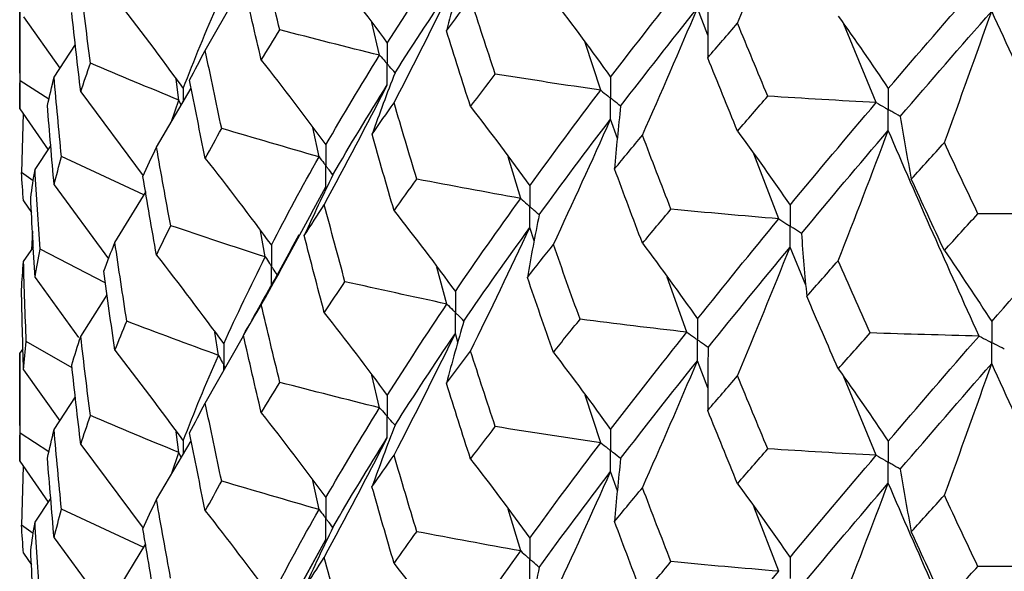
# Paper-space layout '_Isometric' of a CAD drawing. Header units: millimetres. Extents: x -25 to 231, y -14 to 362.
# Tile 27 of 58: x -19.75 to -12.79, y 35.26 to 39.16. Entities that reach past the tile are written whole.
import ezdxf

# ---------------------------------------------------------------- set-up
doc = ezdxf.new("R2010")
doc.units = ezdxf.units.MM

psp = doc.layouts.new('_Isometric')

# ---------------------------------------------------------------- linework, layer by layer
at = {"color": 7, "linetype": 'Continuous', "lineweight": 25}
for p, q in [((-18.4382, 38.9396), (-18.1678, 39.4139)), ((-19.75, 39.29), (-19.75, 38.5269)), ((-19.7229, 39.1759), (-19.4654, 38.8144)), ((-14.8862, 39.0467), (-14.9602, 39.2385)), ((-17.2061, 38.9052), (-17.2624, 39.1363)), ((-13.6964, 38.5712), (-13.9259, 39.1245)), ((-19.5068, 38.7505), (-19.3564, 38.9824)), ((-15.6439, 38.6582), (-15.7547, 38.995)), ((-19.5432, 38.5958), (-19.7475, 38.7258)), ((-18.6249, 38.589), (-18.6437, 38.736)), ((-19.3184, 38.6462), (-18.8768, 38.054)), ((-18.7834, 38.257), (-18.5379, 38.6728)), ((-18.6765, 38.438), (-18.6249, 38.589)), ((-19.75, 38.5269), (-19.5485, 38.2382)), ((-19.7266, 38.4934), (-19.737, 38.0765)), ((-15.5251, 38.3181), (-15.5737, 38.454)), ((-17.6343, 38.1877), (-17.6786, 38.394)), ((-19.6418, 38.0982), (-19.53, 38.2659)), ((-14.3856, 37.7497), (-14.5625, 38.2081)), ((-18.8721, 37.9188), (-19.4549, 38.1895)), ((-16.2095, 37.8942), (-16.2981, 38.1887)), ((-19.6541, 38.0179), (-19.737, 38.0765)), ((-19.5068, 37.9891), (-19.1224, 37.4667)), ((-19.077, 37.5832), (-18.8573, 37.943)), ((-19.7229, 37.8777), (-19.6668, 37.7955)), ((-19.6596, 37.6628), (-19.6668, 37.5299)), ((-18.0142, 37.4805), (-18.0485, 37.6649)), ((-16.1135, 37.594), (-16.1446, 37.6881)), ((-19.7229, 37.4477), (-19.6534, 37.5495)), ((-19.1448, 37.2971), (-19.6062, 37.5352)), ((-14.1943, 37.2811), (-14.3057, 37.55)), ((-16.7308, 37.148), (-16.8016, 37.4083)), ((-19.6418, 37.3351), (-19.335, 36.9117)), ((-15.0354, 36.949), (-15.1744, 37.3376)), ((-19.3184, 36.9195), (-19.1329, 37.2137)), ((-18.0963, 37.0564), (-18.1691, 36.9286)), ((-18.3447, 36.7849), (-18.3705, 36.9494)), ((-19.3795, 36.6973), (-19.7038, 36.8833)), ((-18.4382, 36.4482), (-18.1678, 36.9231)), ((-16.6528, 36.8788), (-16.6711, 36.9399)), ((-19.75, 36.7984), (-19.7266, 36.8319)), ((-19.75, 36.7984), (-19.75, 36.037)), ((-14.8861, 36.5552), (-14.9602, 36.747)), ((-19.7229, 36.6843), (-19.466, 36.3238)), ((-17.2061, 36.4149), (-17.2624, 36.6464)), ((-13.6965, 36.0797), (-13.9257, 36.6328)), ((-19.5068, 36.2608), (-19.3564, 36.4928)), ((-15.6439, 36.1686), (-15.7547, 36.505)), ((-19.5433, 36.105), (-19.7475, 36.2351)), ((-18.6249, 36.0994), (-18.6438, 36.2464)), ((-19.3184, 36.1564), (-18.877, 35.5639)), ((-18.7834, 35.7668), (-18.5379, 36.1821)), ((-18.677, 35.9467), (-18.6249, 36.0994)), ((-19.75, 36.037), (-19.5479, 35.7476)), ((-19.7266, 36.0035), (-19.737, 35.5869)), ((-15.5251, 35.8283), (-15.5737, 35.9644)), ((-17.6343, 35.6964), (-17.6786, 35.9024)), ((-19.6418, 35.6066), (-19.53, 35.7744)), ((-18.8726, 35.4283), (-19.4548, 35.6985)), ((-16.2095, 35.4039), (-16.2981, 35.6988)), ((-14.3856, 35.2601), (-14.5625, 35.7179)), ((-19.6539, 35.5281), (-19.737, 35.5869)), ((-19.5068, 35.4974), (-19.1227, 34.9759)), ((-19.077, 35.0935), (-18.8574, 35.4533)), ((-17.7815, 35.1289), (-17.5859, 35.4852)), ((-19.7229, 35.3878), (-19.6668, 35.3055))]:
    psp.add_line(p, q, dxfattribs=at)
at = {"color": 8, "linetype": 'Continuous', "lineweight": 25}
for p, q in [((-18.5942, 38.6702), (-18.5941, 38.5776)), ((-18.6085, 38.5533), (-18.6249, 38.589)), ((-18.5942, 36.1806), (-18.5941, 36.087)), ((-18.6082, 36.0631), (-18.6249, 36.0994))]:
    psp.add_line(p, q, dxfattribs=at)
at = {"color": 7, "linetype": 'Continuous', "lineweight": 25}
for points in [[(-14.6771, 39.1319), (-14.5508, 39.4344), (-14.427, 39.7371), (-14.3057, 40.0401)], [(-17.9115, 39.085), (-17.9559, 39.2672), (-17.9996, 39.4497), (-18.0425, 39.6324)], [(-17.152, 38.9915), (-17.0177, 39.2046), (-16.8772, 39.4201), (-16.7307, 39.6377)], [(-17.5974, 39.5762), (-17.446, 39.3837), (-17.2976, 39.1887), (-17.152, 38.9915)], [(-16.6109, 39.5179), (-16.6542, 39.3717), (-16.6952, 39.2253), (-16.7342, 39.0787)], [(-19.2501, 38.8492), (-19.2737, 39.036), (-19.2965, 39.2228), (-19.3184, 39.4097)], [(-18.0425, 38.8708), (-18.0854, 39.0534), (-18.1276, 39.236), (-18.1689, 39.4188)], [(-17.104, 38.5691), (-16.9569, 38.8553), (-16.8126, 39.1421), (-16.6711, 39.4295)], [(-17.0973, 38.7819), (-16.9613, 38.9954), (-16.8192, 39.2114), (-16.6711, 39.4295)], [(-15.5737, 38.7503), (-15.3997, 38.9781), (-15.2201, 39.2083), (-15.0353, 39.4405)], [(-13.6119, 38.6702), (-13.4025, 38.9151), (-13.1885, 39.1617), (-12.9697, 39.4121)], [(-14.8845, 39.3329), (-14.8875, 39.1846), (-14.8884, 39.0362), (-14.8871, 38.8879)], [(-19.7475, 38.7258), (-19.7492, 38.914), (-19.75, 39.102), (-19.75, 39.29)], [(-19.077, 39.3118), (-18.9129, 39.1), (-18.752, 38.8861), (-18.5942, 38.6702)], [(-18.5942, 38.6702), (-18.5176, 38.8712), (-18.4344, 39.0733), (-18.3447, 39.2763)], [(-16.7342, 39.0787), (-16.6781, 39.1543), (-16.6213, 39.2302), (-16.5637, 39.3064)], [(-16.389, 38.7719), (-16.448, 38.9498), (-16.5062, 39.128), (-16.5637, 39.3064)], [(-15.9781, 39.297), (-15.8406, 39.1174), (-15.7059, 38.9352), (-15.5737, 38.7503)], [(-19.3184, 38.6462), (-19.3404, 38.833), (-19.3615, 39.0199), (-19.3818, 39.207)], [(-15.503, 38.5463), (-15.3275, 38.7748), (-15.1464, 39.0056), (-14.9602, 39.2385)], [(-15.3486, 38.3409), (-15.2166, 38.6397), (-15.0872, 38.939), (-14.9602, 39.2385)], [(-13.9654, 39.1816), (-13.8452, 39.014), (-13.7274, 38.8436), (-13.6119, 38.6702)], [(-13.5269, 38.4734), (-13.3162, 38.7191), (-13.1009, 38.9665), (-12.8809, 39.2176)], [(-13.2153, 38.288), (-13.1016, 38.5978), (-12.9901, 38.9076), (-12.8809, 39.2176)], [(-12.2075, 37.7875), (-12.4364, 38.2618), (-12.6609, 38.7377), (-12.8809, 39.2176)], [(-14.8871, 38.8879), (-14.8177, 38.969), (-14.7477, 39.0503), (-14.6771, 39.1319)], [(-14.4634, 38.6162), (-14.5352, 38.7879), (-14.6065, 38.9598), (-14.6771, 39.1319)], [(-18.0425, 38.8708), (-17.9996, 38.9421), (-17.9559, 39.0134), (-17.9115, 39.085)], [(-17.2061, 38.9052), (-17.4421, 38.964), (-17.6773, 39.0239), (-17.9115, 39.085)], [(-16.5637, 38.5427), (-16.6213, 38.721), (-16.6781, 38.8997), (-16.7342, 39.0787)], [(-18.5493, 38.7297), (-18.5131, 38.7996), (-18.476, 38.8696), (-18.4382, 38.9396)], [(-18.3223, 38.3883), (-18.3618, 38.572), (-18.4004, 38.7558), (-18.4382, 38.9396)], [(-17.5859, 38.2725), (-17.4655, 38.4823), (-17.3389, 38.6926), (-17.2061, 38.9052)], [(-19.3184, 38.6462), (-19.2965, 38.7137), (-19.2737, 38.7814), (-19.2501, 38.8492)], [(-18.6249, 38.589), (-18.8346, 38.6747), (-19.043, 38.7614), (-19.2501, 38.8492)], [(-18.0425, 38.8708), (-17.8873, 38.6737), (-17.7351, 38.4743), (-17.5859, 38.2725)], [(-14.6771, 38.3695), (-14.7477, 38.542), (-14.8177, 38.7148), (-14.8871, 38.8879)], [(-17.0973, 38.7819), (-17.1537, 38.6371), (-17.2079, 38.4921), (-17.26, 38.3469)], [(-16.5637, 38.5427), (-16.5062, 38.6188), (-16.448, 38.6952), (-16.389, 38.7719)], [(-15.6439, 38.6582), (-15.8928, 38.6949), (-16.1412, 38.7328), (-16.389, 38.7719)], [(-19.75, 38.5269), (-19.75, 38.5932), (-19.7492, 38.6595), (-19.7475, 38.7258)], [(-19.5538, 38.5502), (-19.539, 38.6169), (-19.5233, 38.6836), (-19.5068, 38.7505)], [(-19.4549, 38.1895), (-19.473, 38.3763), (-19.4903, 38.5633), (-19.5068, 38.7505)], [(-18.4382, 38.1768), (-18.4761, 38.361), (-18.5131, 38.5453), (-18.5493, 38.7297)], [(-17.5974, 37.8494), (-17.446, 38.1307), (-17.2975, 38.4128), (-17.152, 38.6955)], [(-17.5368, 38.0613), (-17.4147, 38.2715), (-17.2864, 38.4824), (-17.152, 38.6955)], [(-16.1446, 37.9841), (-15.9834, 38.2062), (-15.8164, 38.431), (-15.6439, 38.6582)], [(-19.5068, 37.9891), (-19.5233, 38.1761), (-19.539, 38.3632), (-19.5538, 38.5502)], [(-17.26, 38.3469), (-17.2088, 38.4207), (-17.1568, 38.4947), (-17.104, 38.5691)], [(-16.9436, 38.0305), (-16.9978, 38.2097), (-17.0512, 38.3892), (-17.104, 38.5691)], [(-14.6771, 38.3695), (-14.6065, 38.4514), (-14.5352, 38.5337), (-14.4634, 38.6162)], [(-13.6964, 38.5712), (-13.9523, 38.585), (-14.2079, 38.6), (-14.4634, 38.6162)], [(-14.3057, 37.8463), (-14.1076, 38.0854), (-13.9044, 38.3272), (-13.6964, 38.5712)], [(-16.5637, 38.5427), (-16.4213, 38.359), (-16.2816, 38.1728), (-16.1446, 37.9841)], [(-15.503, 38.5463), (-15.5195, 38.3983), (-15.5339, 38.2502), (-15.5461, 38.1021)], [(-16.0789, 37.7781), (-15.9163, 38.0007), (-15.7478, 38.2261), (-15.5737, 38.454)], [(-15.9781, 37.5682), (-15.8406, 37.863), (-15.7058, 38.1583), (-15.5737, 38.454)], [(-13.5269, 38.4734), (-13.5031, 38.3257), (-13.4771, 38.1781), (-13.4489, 38.0306)], [(-18.4382, 38.1768), (-18.4004, 38.2472), (-18.3618, 38.3177), (-18.3223, 38.3883)], [(-17.6343, 38.1877), (-17.8646, 38.2535), (-18.094, 38.3204), (-18.3223, 38.3883)], [(-17.104, 37.8074), (-17.1568, 37.9871), (-17.2088, 38.1669), (-17.26, 38.3469)], [(-14.6771, 38.3695), (-14.5509, 38.1979), (-14.427, 38.0235), (-14.3057, 37.8463)], [(-14.2252, 37.6469), (-14.0257, 37.8867), (-13.8212, 38.1292), (-13.6119, 38.3741)], [(-13.9654, 37.454), (-13.8452, 37.7605), (-13.7274, 38.0672), (-13.6119, 38.3741)], [(-12.9697, 36.9221), (-13.1885, 37.4033), (-13.4027, 37.8876), (-13.6119, 38.3741)], [(-15.5461, 38.1021), (-15.4809, 38.1814), (-15.4151, 38.261), (-15.3486, 38.3409)], [(-15.1473, 37.8178), (-15.215, 37.9918), (-15.2822, 38.1662), (-15.3486, 38.3409)], [(-13.4489, 38.0306), (-13.3716, 38.1161), (-13.2937, 38.2019), (-13.2153, 38.288)], [(-12.9783, 37.7859), (-13.0579, 37.953), (-13.1369, 38.1204), (-13.2153, 38.288)], [(-18.8789, 38.0495), (-18.8478, 38.1185), (-18.816, 38.1877), (-18.7834, 38.257)], [(-18.683, 37.7016), (-18.7173, 37.8866), (-18.7507, 38.0717), (-18.7834, 38.257)], [(-19.5068, 37.9891), (-19.4903, 38.0559), (-19.473, 38.1227), (-19.4549, 38.1895)], [(-18.4382, 38.1768), (-18.2796, 37.9748), (-18.1241, 37.7705), (-17.9716, 37.564)], [(-17.9716, 37.564), (-17.8655, 37.7705), (-17.753, 37.9785), (-17.6343, 38.1877)], [(-19.7229, 37.8777), (-19.7285, 37.9439), (-19.7331, 38.0102), (-19.737, 38.0765)], [(-19.6724, 37.8989), (-19.663, 37.9654), (-19.6528, 38.0318), (-19.6418, 38.0982)], [(-19.6062, 37.5352), (-19.6189, 37.7229), (-19.6308, 37.9106), (-19.6418, 38.0982)], [(-15.3486, 37.5772), (-15.4151, 37.7518), (-15.4809, 37.9268), (-15.5461, 38.1021)], [(-18.7834, 37.4934), (-18.816, 37.6786), (-18.8478, 37.8639), (-18.8789, 38.0495)], [(-17.5368, 38.0613), (-17.6063, 37.9185), (-17.6737, 37.7753), (-17.7389, 37.6318)], [(-17.104, 37.8074), (-17.0512, 37.8816), (-16.9978, 37.9559), (-16.9436, 38.0305)], [(-16.2095, 37.8942), (-16.4549, 37.9384), (-16.6996, 37.9838), (-16.9436, 38.0305)], [(-13.2153, 37.5256), (-13.2938, 37.6936), (-13.3717, 37.862), (-13.4489, 38.0306)], [(-18.0425, 37.1428), (-17.8873, 37.4199), (-17.7351, 37.6977), (-17.5859, 37.9763)], [(-19.6418, 37.3351), (-19.6528, 37.523), (-19.663, 37.711), (-19.6724, 37.8989)], [(-16.6711, 37.2361), (-16.5231, 37.454), (-16.3692, 37.6728), (-16.2095, 37.8942)], [(-17.7389, 37.6318), (-17.6925, 37.7042), (-17.6453, 37.7767), (-17.5974, 37.8494)], [(-17.4513, 37.306), (-17.5008, 37.487), (-17.5495, 37.6681), (-17.5974, 37.8494)], [(-17.104, 37.8074), (-16.9568, 37.6195), (-16.8126, 37.4291), (-16.6711, 37.2361)], [(-15.3486, 37.5772), (-15.2822, 37.657), (-15.215, 37.7372), (-15.1473, 37.8178)], [(-14.3856, 37.7497), (-14.6398, 37.7711), (-14.8937, 37.7938), (-15.1473, 37.8178)], [(-13.2153, 37.5256), (-13.1369, 37.6121), (-13.0579, 37.6989), (-12.9783, 37.7859)], [(-12.2075, 37.7875), (-12.4644, 37.7858), (-12.7214, 37.7852), (-12.9783, 37.7859)], [(-12.8809, 37.0238), (-12.6609, 37.2756), (-12.4363, 37.5303), (-12.2075, 37.7875)], [(-16.0789, 37.7781), (-16.1088, 37.6308), (-16.1365, 37.4833), (-16.162, 37.3357)], [(-14.9602, 37.043), (-14.774, 37.2756), (-14.5823, 37.5113), (-14.3856, 37.7497)], [(-18.7834, 37.4934), (-18.7507, 37.5626), (-18.7173, 37.632), (-18.683, 37.7016)], [(-18.0142, 37.4805), (-18.2382, 37.5531), (-18.4612, 37.6268), (-18.683, 37.7016)], [(-16.6109, 37.0282), (-16.4612, 37.2466), (-16.3058, 37.4661), (-16.1446, 37.6881)], [(-16.5637, 36.8159), (-16.4213, 37.1061), (-16.2815, 37.3968), (-16.1446, 37.6881)], [(-14.2252, 37.6469), (-14.2149, 37.4987), (-14.2023, 37.3506), (-14.1876, 37.2025)], [(-19.1565, 37.3791), (-19.1308, 37.4469), (-19.1043, 37.515), (-19.077, 37.5832)], [(-18.9927, 37.0263), (-19.0216, 37.2117), (-19.0497, 37.3973), (-19.077, 37.5832)], [(-17.5974, 37.0866), (-17.6453, 37.2682), (-17.6925, 37.4499), (-17.7389, 37.6318)], [(-15.3486, 37.5772), (-15.2166, 37.4018), (-15.0872, 37.2238), (-14.9602, 37.043)], [(-19.6418, 37.3351), (-19.6308, 37.4018), (-19.6189, 37.4685), (-19.6062, 37.5352)], [(-16.162, 37.3357), (-16.1014, 37.4129), (-16.0401, 37.4904), (-15.9781, 37.5682)], [(-15.79, 37.0401), (-15.8534, 37.2158), (-15.9161, 37.3918), (-15.9781, 37.5682)], [(-14.8845, 36.8414), (-14.6968, 37.0745), (-14.5038, 37.3109), (-14.3057, 37.55)], [(-14.6771, 36.6408), (-14.5508, 36.9436), (-14.427, 37.2466), (-14.3057, 37.55)], [(-13.2153, 37.5256), (-13.1016, 37.3613), (-12.9902, 37.194), (-12.8809, 37.0238)], [(-19.737, 37.2485), (-19.7331, 37.3149), (-19.7285, 37.3813), (-19.7229, 37.4477)], [(-19.7038, 36.8833), (-19.711, 37.0714), (-19.7174, 37.2595), (-19.7229, 37.4477)], [(-18.7834, 37.4934), (-18.6218, 37.2867), (-18.4634, 37.0779), (-18.308, 36.867)], [(-18.308, 36.867), (-18.2166, 37.0697), (-18.1186, 37.2743), (-18.0142, 37.4805)], [(-14.1876, 37.2025), (-14.1141, 37.286), (-14.04, 37.3698), (-13.9654, 37.454)], [(-13.7395, 36.9438), (-13.8154, 37.1135), (-13.8907, 37.2836), (-13.9654, 37.454)], [(-19.077, 36.8217), (-19.1043, 37.0075), (-19.1308, 37.1933), (-19.1565, 37.3791)], [(-17.5974, 37.0866), (-17.5494, 37.1595), (-17.5008, 37.2327), (-17.4513, 37.306)], [(-16.7308, 37.148), (-16.9717, 37.1995), (-17.2119, 37.2522), (-17.4513, 37.306)], [(-15.9781, 36.8066), (-16.0401, 36.9828), (-16.1014, 37.1591), (-16.162, 37.3357)], [(-19.7229, 36.6843), (-19.7285, 36.8723), (-19.7331, 37.0604), (-19.737, 37.2485)], [(-13.9654, 36.6903), (-14.04, 36.8607), (-14.1141, 37.0314), (-14.1876, 37.2025)], [(-18.1691, 36.9286), (-18.1277, 36.9998), (-18.0855, 37.0712), (-18.0425, 37.1428)], [(-17.9113, 36.5944), (-17.9558, 36.777), (-17.9996, 36.9598), (-18.0425, 37.1428)], [(-17.152, 36.5013), (-17.0176, 36.7151), (-16.8771, 36.9308), (-16.7308, 37.148)], [(-19.077, 36.8217), (-19.0497, 36.8898), (-19.0216, 36.958), (-18.9927, 37.0263)], [(-18.3447, 36.7849), (-18.5619, 36.8643), (-18.7779, 36.9448), (-18.9927, 37.0263)], [(-17.5974, 37.0866), (-17.446, 36.8939), (-17.2976, 36.6988), (-17.152, 36.5013)], [(-16.6109, 37.0282), (-16.6541, 36.882), (-16.6952, 36.7355), (-16.7341, 36.5889)], [(-15.9781, 36.8066), (-15.9161, 36.8842), (-15.8534, 36.962), (-15.79, 37.0401)], [(-15.0354, 36.949), (-15.2874, 36.9781), (-15.5389, 37.0085), (-15.79, 37.0401)], [(-19.7229, 36.6843), (-19.7174, 36.7505), (-19.711, 36.8169), (-19.7038, 36.8833)], [(-19.3818, 36.7174), (-19.3615, 36.7847), (-19.3404, 36.8521), (-19.3184, 36.9195)], [(-19.2501, 36.3596), (-19.2737, 36.5462), (-19.2965, 36.7329), (-19.3184, 36.9195)], [(-18.0425, 36.3793), (-18.0855, 36.5621), (-18.1277, 36.7453), (-18.1691, 36.9286)], [(-17.104, 36.0795), (-16.9569, 36.3657), (-16.8126, 36.6525), (-16.6711, 36.9399)], [(-17.0973, 36.2916), (-16.9613, 36.5059), (-16.8191, 36.7221), (-16.6711, 36.9399)], [(-15.5737, 36.2606), (-15.3996, 36.4882), (-15.2202, 36.7171), (-15.0354, 36.949)], [(-13.9654, 36.6903), (-13.8907, 36.7744), (-13.8154, 36.8589), (-13.7395, 36.9438)], [(-12.9697, 36.9221), (-13.2264, 36.9281), (-13.483, 36.9353), (-13.7395, 36.9438)], [(-13.6119, 36.1786), (-13.4027, 36.4231), (-13.1885, 36.6711), (-12.9697, 36.9221)], [(-19.077, 36.8217), (-18.9129, 36.6101), (-18.752, 36.3964), (-18.5942, 36.1806)], [(-16.7341, 36.5889), (-16.678, 36.6644), (-16.6212, 36.74), (-16.5637, 36.8159)], [(-16.3891, 36.2822), (-16.448, 36.4599), (-16.5063, 36.6378), (-16.5637, 36.8159)], [(-14.8845, 36.8414), (-14.8875, 36.693), (-14.8883, 36.5447), (-14.887, 36.3964)], [(-19.7475, 36.2351), (-19.7492, 36.4228), (-19.75, 36.6105), (-19.75, 36.7984)], [(-18.5942, 36.1806), (-18.5176, 36.3815), (-18.4344, 36.5827), (-18.3447, 36.7849)], [(-15.9781, 36.8066), (-15.8406, 36.6273), (-15.7058, 36.4452), (-15.5737, 36.2606)], [(-15.503, 36.0566), (-15.3274, 36.2849), (-15.1465, 36.5146), (-14.9602, 36.747)], [(-15.3486, 35.8504), (-15.2166, 36.1489), (-15.0871, 36.4478), (-14.9602, 36.747)], [(-19.3184, 36.1564), (-19.3404, 36.3433), (-19.3615, 36.5303), (-19.3818, 36.7174)], [(-13.9654, 36.6903), (-13.8453, 36.5226), (-13.7275, 36.352), (-13.6119, 36.1786)], [(-13.5269, 35.9818), (-13.3164, 36.227), (-13.1009, 36.4757), (-12.8809, 36.7275)], [(-13.2153, 35.7969), (-13.1016, 36.107), (-12.9902, 36.4172), (-12.8809, 36.7275)], [(-12.2075, 35.296), (-12.4362, 35.7695), (-12.6608, 36.247), (-12.8809, 36.7275)], [(-14.887, 36.3964), (-14.8177, 36.4775), (-14.7477, 36.5589), (-14.6771, 36.6408)], [(-14.4635, 36.1248), (-14.5353, 36.2964), (-14.6065, 36.4684), (-14.6771, 36.6408)], [(-18.0425, 36.3793), (-17.9996, 36.4507), (-17.9558, 36.5225), (-17.9113, 36.5944)], [(-17.2061, 36.4149), (-17.4421, 36.4736), (-17.6771, 36.5334), (-17.9113, 36.5944)], [(-16.5637, 36.0531), (-16.6212, 36.2314), (-16.678, 36.4101), (-16.7341, 36.5889)], [(-18.5492, 36.2383), (-18.513, 36.308), (-18.476, 36.378), (-18.4382, 36.4482)], [(-18.3225, 35.8973), (-18.3618, 36.0807), (-18.4004, 36.2643), (-18.4382, 36.4482)], [(-17.5859, 35.7811), (-17.4656, 35.9902), (-17.3389, 36.2015), (-17.2061, 36.4149)], [(-14.6771, 35.8791), (-14.7477, 36.0513), (-14.8177, 36.2237), (-14.887, 36.3964)], [(-19.3184, 36.1564), (-19.2965, 36.2241), (-19.2737, 36.2918), (-19.2501, 36.3596)], [(-18.6249, 36.0994), (-18.8346, 36.1851), (-19.043, 36.2719), (-19.2501, 36.3596)], [(-18.0425, 36.3793), (-17.8874, 36.1821), (-17.7352, 35.9827), (-17.5859, 35.7811)], [(-19.5539, 36.0598), (-19.539, 36.1267), (-19.5234, 36.1937), (-19.5068, 36.2608)], [(-19.4548, 35.6985), (-19.473, 35.8859), (-19.4903, 36.0733), (-19.5068, 36.2608)], [(-17.0973, 36.2916), (-17.1537, 36.1469), (-17.208, 36.002), (-17.2602, 35.8567)], [(-16.5637, 36.0531), (-16.5062, 36.1292), (-16.448, 36.2056), (-16.3891, 36.2822)], [(-15.6439, 36.1686), (-15.8928, 36.2052), (-16.1413, 36.2431), (-16.3891, 36.2822)], [(-19.75, 36.037), (-19.75, 36.1031), (-19.7492, 36.1691), (-19.7475, 36.2351)], [(-18.4382, 35.6867), (-18.476, 35.8705), (-18.513, 36.0544), (-18.5492, 36.2383)], [(-17.5974, 35.3579), (-17.446, 35.6396), (-17.2975, 35.922), (-17.152, 36.205)], [(-17.5368, 35.5699), (-17.4148, 35.7794), (-17.2865, 35.9912), (-17.152, 36.205)], [(-16.1446, 35.494), (-15.9833, 35.7167), (-15.8163, 35.9417), (-15.6439, 36.1686)], [(-14.6771, 35.8791), (-14.6065, 35.9608), (-14.5353, 36.0426), (-14.4635, 36.1248)], [(-13.6965, 36.0797), (-13.9523, 36.0935), (-14.208, 36.1085), (-14.4635, 36.1248)], [(-19.5068, 35.4974), (-19.5234, 35.6847), (-19.539, 35.8722), (-19.5539, 36.0598)], [(-17.2602, 35.8567), (-17.2089, 35.9308), (-17.1568, 36.005), (-17.104, 36.0795)], [(-16.9434, 35.5399), (-16.9977, 35.7195), (-17.0512, 35.8994), (-17.104, 36.0795)], [(-16.5637, 36.0531), (-16.4213, 35.8693), (-16.2815, 35.6829), (-16.1446, 35.494)], [(-15.503, 36.0566), (-15.5195, 35.9086), (-15.5338, 35.7605), (-15.546, 35.6123)], [(-14.3057, 35.3566), (-14.1075, 35.5954), (-13.9045, 35.8359), (-13.6965, 36.0797)], [(-13.5269, 35.9818), (-13.503, 35.8341), (-13.477, 35.6865), (-13.4488, 35.5391)], [(-16.079, 35.2879), (-15.9162, 35.5112), (-15.7477, 35.7368), (-15.5737, 35.9644)], [(-15.9781, 35.0786), (-15.8407, 35.3734), (-15.7059, 35.6687), (-15.5737, 35.9644)], [(-18.4382, 35.6867), (-18.4004, 35.7568), (-18.3618, 35.827), (-18.3225, 35.8973)], [(-17.6343, 35.6964), (-17.8647, 35.7622), (-18.0941, 35.8292), (-18.3225, 35.8973)], [(-17.104, 35.3159), (-17.1568, 35.4959), (-17.2089, 35.6762), (-17.2602, 35.8567)], [(-15.546, 35.6123), (-15.4808, 35.6914), (-15.4151, 35.7708), (-15.3486, 35.8504)], [(-15.1473, 35.3281), (-15.2151, 35.502), (-15.2822, 35.6761), (-15.3486, 35.8504)], [(-14.6771, 35.8791), (-14.5508, 35.7078), (-14.427, 35.5336), (-14.3057, 35.3566)], [(-14.2252, 35.1572), (-14.0256, 35.3968), (-13.8212, 35.6382), (-13.6119, 35.8826)], [(-13.9654, 34.9635), (-13.8453, 35.2697), (-13.7274, 35.576), (-13.6119, 35.8826)], [(-12.9697, 34.4324), (-13.1886, 34.9136), (-13.4026, 35.3965), (-13.6119, 35.8826)], [(-18.8788, 35.5598), (-18.8478, 35.6287), (-18.816, 35.6977), (-18.7834, 35.7668)], [(-18.6831, 35.212), (-18.7173, 35.3968), (-18.7507, 35.5818), (-18.7834, 35.7668)], [(-13.4488, 35.5391), (-13.3716, 35.6246), (-13.2937, 35.7105), (-13.2153, 35.7969)], [(-12.9785, 35.2946), (-13.058, 35.4616), (-13.1369, 35.629), (-13.2153, 35.7969)], [(-19.5068, 35.4974), (-19.4903, 35.5643), (-19.473, 35.6314), (-19.4548, 35.6985)], [(-18.4382, 35.6867), (-18.2796, 35.4848), (-18.124, 35.2807), (-17.9716, 35.0744)], [(-17.9716, 35.0744), (-17.8655, 35.2808), (-17.753, 35.4879), (-17.6343, 35.6964)], [(-19.7229, 35.3878), (-19.7285, 35.4542), (-19.7331, 35.5206), (-19.737, 35.5869)], [(-19.6724, 35.4077), (-19.663, 35.4739), (-19.6528, 35.5402), (-19.6418, 35.6066)], [(-19.6062, 35.0445), (-19.6189, 35.2317), (-19.6308, 35.4191), (-19.6418, 35.6066)], [(-18.7834, 35.0037), (-18.816, 35.1889), (-18.8478, 35.3743), (-18.8788, 35.5598)], [(-17.5368, 35.5699), (-17.6062, 35.4271), (-17.6735, 35.2839), (-17.7387, 35.1405)], [(-15.3486, 35.0876), (-15.4151, 35.2622), (-15.4809, 35.4371), (-15.546, 35.6123)], [(-17.104, 35.3159), (-17.0512, 35.3903), (-16.9977, 35.465), (-16.9434, 35.5399)], [(-16.2095, 35.4039), (-16.4548, 35.4481), (-16.6994, 35.4934), (-16.9434, 35.5399)], [(-13.2153, 35.0352), (-13.2937, 35.2029), (-13.3716, 35.3708), (-13.4488, 35.5391)], [(-18.0425, 34.6526), (-17.8874, 34.9294), (-17.7352, 35.2069), (-17.5859, 35.4852)], [(-19.6418, 34.8453), (-19.6528, 35.0328), (-19.663, 35.2203), (-19.6724, 35.4077)], [(-17.7387, 35.1405), (-17.6924, 35.2127), (-17.6453, 35.2852), (-17.5974, 35.3579)], [(-17.4515, 34.815), (-17.5009, 34.9957), (-17.5495, 35.1767), (-17.5974, 35.3579)], [(-16.6711, 34.7446), (-16.5232, 34.9618), (-16.3693, 35.1817), (-16.2095, 35.4039)], [(-17.104, 35.3159), (-16.9569, 35.1279), (-16.8126, 34.9375), (-16.6711, 34.7446)], [(-16.079, 35.2879), (-16.1089, 35.1406), (-16.1367, 34.9931), (-16.1623, 34.8456)], [(-15.3486, 35.0876), (-15.2822, 35.1675), (-15.2151, 35.2476), (-15.1473, 35.3281)], [(-14.3856, 35.2601), (-14.6398, 35.2815), (-14.8938, 35.3042), (-15.1473, 35.3281)], [(-13.2153, 35.0352), (-13.1369, 35.1214), (-13.058, 35.2078), (-12.9785, 35.2946)], [(-12.2075, 35.296), (-12.4645, 35.2942), (-12.7215, 35.2938), (-12.9785, 35.2946)], [(-12.8809, 34.5341), (-12.6608, 34.7856), (-12.4364, 35.039), (-12.2075, 35.296)], [(-14.9602, 34.5529), (-14.7739, 34.7861), (-14.5823, 35.022), (-14.3856, 35.2601)]]:
    psp.add_open_spline(points, degree=3, dxfattribs=at)
for points, knots in [([(-17.152, 38.9915), (-17.1519, 38.9516), (-17.1519, 38.9117), (-17.1519, 38.8718), (-17.1519, 38.8624), (-17.1519, 38.8529), (-17.1519, 38.8435)], [0, 0, 0, 0, 0.0001465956, 0.0001465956, 0.0001465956, 0.0001812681, 0.0001812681, 0.0001812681, 0.0001812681]), ([(-17.2061, 38.9052), (-17.1933, 38.8906), (-17.1805, 38.8759), (-17.1676, 38.8613), (-17.1624, 38.8554), (-17.1571, 38.8494), (-17.1519, 38.8435)], [0, 0, 0, 0, 0.000085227, 0.000085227, 0.000085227, 0.0001198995, 0.0001198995, 0.0001198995, 0.0001198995]), ([(-17.152, 38.6955), (-17.1519, 38.7354), (-17.1519, 38.7753), (-17.1519, 38.8152), (-17.1519, 38.8246), (-17.1519, 38.8341), (-17.1519, 38.8435)], [0, 0, 0, 0, 0.0001465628, 0.0001465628, 0.0001465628, 0.0001812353, 0.0001812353, 0.0001812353, 0.0001812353]), ([(-17.0973, 38.7819), (-17.1102, 38.7965), (-17.1232, 38.8111), (-17.1361, 38.8257), (-17.1414, 38.8316), (-17.1466, 38.8375), (-17.1519, 38.8435)], [0, 0, 0, 0, 0.000085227, 0.000085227, 0.000085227, 0.0001198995, 0.0001198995, 0.0001198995, 0.0001198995]), ([(-15.5737, 38.7503), (-15.5736, 38.7104), (-15.5736, 38.6705), (-15.5736, 38.6305), (-15.5736, 38.6211), (-15.5736, 38.6116), (-15.5736, 38.6022)], [0, 0, 0, 0, 0.0001467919, 0.0001467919, 0.0001467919, 0.0001814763, 0.0001814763, 0.0001814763, 0.0001814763]), ([(-15.6439, 38.6582), (-15.6272, 38.6449), (-15.6106, 38.6317), (-15.594, 38.6184), (-15.5872, 38.613), (-15.5804, 38.6076), (-15.5736, 38.6022)], [0, 0, 0, 0, 0.0000851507, 0.0000851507, 0.0000851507, 0.0001198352, 0.0001198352, 0.0001198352, 0.0001198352]), ([(-13.6119, 38.6702), (-13.6119, 38.6303), (-13.6118, 38.5905), (-13.6118, 38.5505), (-13.6118, 38.5411), (-13.6118, 38.5317), (-13.6118, 38.5222)], [0, 0, 0, 0, 0.0001466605, 0.0001466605, 0.0001466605, 0.0001813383, 0.0001813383, 0.0001813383, 0.0001813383]), ([(-15.5737, 38.454), (-15.5736, 38.4939), (-15.5736, 38.5339), (-15.5736, 38.5739), (-15.5736, 38.5833), (-15.5736, 38.5928), (-15.5736, 38.6022)], [0, 0, 0, 0, 0.0001467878, 0.0001467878, 0.0001467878, 0.0001814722, 0.0001814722, 0.0001814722, 0.0001814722]), ([(-15.503, 38.5463), (-15.5197, 38.5595), (-15.5365, 38.5728), (-15.5532, 38.586), (-15.56, 38.5914), (-15.5668, 38.5968), (-15.5736, 38.6022)], [0, 0, 0, 0, 0.0000851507, 0.0000851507, 0.0000851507, 0.0001198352, 0.0001198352, 0.0001198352, 0.0001198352]), ([(-13.6964, 38.5712), (-13.6764, 38.5596), (-13.6564, 38.548), (-13.6363, 38.5364), (-13.6281, 38.5317), (-13.62, 38.5269), (-13.6118, 38.5222)], [0, 0, 0, 0, 0.0000851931, 0.0000851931, 0.0000851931, 0.0001198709, 0.0001198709, 0.0001198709, 0.0001198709]), ([(-13.6119, 38.3741), (-13.6119, 38.414), (-13.6118, 38.454), (-13.6118, 38.4939), (-13.6118, 38.5033), (-13.6118, 38.5128), (-13.6118, 38.5222)], [0, 0, 0, 0, 0.0001466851, 0.0001466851, 0.0001466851, 0.0001813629, 0.0001813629, 0.0001813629, 0.0001813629]), ([(-13.5269, 38.4734), (-13.5471, 38.4849), (-13.5672, 38.4965), (-13.5873, 38.5081), (-13.5955, 38.5128), (-13.6036, 38.5175), (-13.6118, 38.5222)], [0, 0, 0, 0, 0.0000851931, 0.0000851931, 0.0000851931, 0.0001198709, 0.0001198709, 0.0001198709, 0.0001198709]), ([(-17.5859, 38.2725), (-17.5858, 38.2326), (-17.5858, 38.1927), (-17.5858, 38.1528), (-17.5858, 38.1434), (-17.5858, 38.1339), (-17.5858, 38.1245)], [0, 0, 0, 0, 0.0001466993, 0.0001466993, 0.0001466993, 0.0001813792, 0.0001813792, 0.0001813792, 0.0001813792]), ([(-17.6343, 38.1877), (-17.6229, 38.1727), (-17.6114, 38.1578), (-17.5998, 38.1428), (-17.5951, 38.1367), (-17.5905, 38.1306), (-17.5858, 38.1245)], [0, 0, 0, 0, 0.0000851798, 0.0000851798, 0.0000851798, 0.0001198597, 0.0001198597, 0.0001198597, 0.0001198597]), ([(-17.5859, 37.9763), (-17.5858, 38.0163), (-17.5858, 38.0562), (-17.5858, 38.0962), (-17.5858, 38.1056), (-17.5858, 38.115), (-17.5858, 38.1245)], [0, 0, 0, 0, 0.0001467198, 0.0001467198, 0.0001467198, 0.0001813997, 0.0001813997, 0.0001813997, 0.0001813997]), ([(-17.5368, 38.0613), (-17.5485, 38.0763), (-17.5601, 38.0912), (-17.5716, 38.1062), (-17.5763, 38.1123), (-17.581, 38.1184), (-17.5858, 38.1245)], [0, 0, 0, 0, 0.0000851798, 0.0000851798, 0.0000851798, 0.0001198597, 0.0001198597, 0.0001198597, 0.0001198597]), ([(-16.1446, 37.9841), (-16.1445, 37.9442), (-16.1444, 37.9043), (-16.1444, 37.8644), (-16.1444, 37.855), (-16.1444, 37.8456), (-16.1444, 37.8361)], [0, 0, 0, 0, 0.0001465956, 0.0001465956, 0.0001465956, 0.0001812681, 0.0001812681, 0.0001812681, 0.0001812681]), ([(-16.2095, 37.8942), (-16.1942, 37.8805), (-16.1787, 37.8667), (-16.1633, 37.8529), (-16.157, 37.8473), (-16.1507, 37.8417), (-16.1444, 37.8361)], [0, 0, 0, 0, 0.000085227, 0.000085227, 0.000085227, 0.0001198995, 0.0001198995, 0.0001198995, 0.0001198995]), ([(-16.1446, 37.6881), (-16.1445, 37.728), (-16.1444, 37.7679), (-16.1444, 37.8078), (-16.1444, 37.8173), (-16.1444, 37.8267), (-16.1444, 37.8361)], [0, 0, 0, 0, 0.0001465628, 0.0001465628, 0.0001465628, 0.0001812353, 0.0001812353, 0.0001812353, 0.0001812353]), ([(-16.0789, 37.7781), (-16.0945, 37.7919), (-16.11, 37.8056), (-16.1255, 37.8194), (-16.1318, 37.8249), (-16.1381, 37.8305), (-16.1444, 37.8361)], [0, 0, 0, 0, 0.000085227, 0.000085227, 0.000085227, 0.0001198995, 0.0001198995, 0.0001198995, 0.0001198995]), ([(-14.3057, 37.8463), (-14.3056, 37.8064), (-14.3056, 37.7665), (-14.3055, 37.7265), (-14.3055, 37.7171), (-14.3055, 37.7077), (-14.3055, 37.6982)], [0, 0, 0, 0, 0.0001467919, 0.0001467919, 0.0001467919, 0.0001814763, 0.0001814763, 0.0001814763, 0.0001814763]), ([(-14.3856, 37.7497), (-14.3667, 37.7375), (-14.3477, 37.7253), (-14.3287, 37.7131), (-14.321, 37.7081), (-14.3133, 37.7032), (-14.3055, 37.6982)], [0, 0, 0, 0, 0.0000851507, 0.0000851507, 0.0000851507, 0.0001198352, 0.0001198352, 0.0001198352, 0.0001198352]), ([(-14.3057, 37.55), (-14.3056, 37.59), (-14.3056, 37.6299), (-14.3055, 37.6699), (-14.3055, 37.6793), (-14.3055, 37.6888), (-14.3055, 37.6982)], [0, 0, 0, 0, 0.0001467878, 0.0001467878, 0.0001467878, 0.0001814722, 0.0001814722, 0.0001814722, 0.0001814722]), ([(-14.2252, 37.6469), (-14.2443, 37.659), (-14.2633, 37.6712), (-14.2823, 37.6833), (-14.2901, 37.6883), (-14.2978, 37.6933), (-14.3055, 37.6982)], [0, 0, 0, 0, 0.0000851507, 0.0000851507, 0.0000851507, 0.0001198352, 0.0001198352, 0.0001198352, 0.0001198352]), ([(-17.7762, 37.6364), (-17.8523, 37.4975), (-17.9584, 37.3035), (-18.067, 37.1117), (-18.0979, 37.0573)], [0, 0, 0, 0, 0.716043, 1, 1, 1, 1]), ([(-17.9716, 37.564), (-17.9715, 37.524), (-17.9714, 37.4841), (-17.9714, 37.4442), (-17.9714, 37.4347), (-17.9714, 37.4253), (-17.9714, 37.4158)], [0, 0, 0, 0, 0.0001467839, 0.0001467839, 0.0001467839, 0.0001814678, 0.0001814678, 0.0001814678, 0.0001814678]), ([(-18.0142, 37.4805), (-18.0041, 37.4651), (-17.994, 37.4498), (-17.9838, 37.4345), (-17.9797, 37.4283), (-17.9756, 37.4221), (-17.9714, 37.4158)], [0, 0, 0, 0, 0.0000851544, 0.0000851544, 0.0000851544, 0.0001198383, 0.0001198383, 0.0001198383, 0.0001198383]), ([(-16.6711, 37.2361), (-16.6711, 37.1962), (-16.671, 37.1563), (-16.671, 37.1164), (-16.671, 37.1069), (-16.671, 37.0975), (-16.671, 37.0881)], [0, 0, 0, 0, 0.0001466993, 0.0001466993, 0.0001466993, 0.0001813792, 0.0001813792, 0.0001813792, 0.0001813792]), ([(-16.7308, 37.148), (-16.7166, 37.1338), (-16.7025, 37.1196), (-16.6883, 37.1054), (-16.6825, 37.0996), (-16.6768, 37.0939), (-16.671, 37.0881)], [0, 0, 0, 0, 0.0000851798, 0.0000851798, 0.0000851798, 0.0001198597, 0.0001198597, 0.0001198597, 0.0001198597]), ([(-16.6711, 36.9399), (-16.6711, 36.9799), (-16.671, 37.0198), (-16.671, 37.0598), (-16.671, 37.0692), (-16.671, 37.0786), (-16.671, 37.0881)], [0, 0, 0, 0, 0.0001467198, 0.0001467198, 0.0001467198, 0.0001813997, 0.0001813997, 0.0001813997, 0.0001813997]), ([(-16.6109, 37.0282), (-16.6252, 37.0424), (-16.6394, 37.0566), (-16.6536, 37.0707), (-16.6594, 37.0765), (-16.6652, 37.0823), (-16.671, 37.0881)], [0, 0, 0, 0, 0.0000851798, 0.0000851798, 0.0000851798, 0.0001198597, 0.0001198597, 0.0001198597, 0.0001198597]), ([(-14.9602, 37.043), (-14.9601, 37.0032), (-14.9601, 36.9633), (-14.9601, 36.9234), (-14.9601, 36.914), (-14.9601, 36.9045), (-14.9601, 36.8951)], [0, 0, 0, 0, 0.0001465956, 0.0001465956, 0.0001465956, 0.0001812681, 0.0001812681, 0.0001812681, 0.0001812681]), ([(-12.8809, 37.0238), (-12.8808, 36.9839), (-12.8808, 36.944), (-12.8808, 36.904), (-12.8808, 36.8946), (-12.8808, 36.8852), (-12.8808, 36.8757)], [0, 0, 0, 0, 0.0001467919, 0.0001467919, 0.0001467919, 0.0001814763, 0.0001814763, 0.0001814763, 0.0001814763]), ([(-15.0354, 36.949), (-15.0176, 36.9362), (-14.9997, 36.9234), (-14.9819, 36.9106), (-14.9746, 36.9055), (-14.9673, 36.9003), (-14.9601, 36.8951)], [0, 0, 0, 0, 0.000085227, 0.000085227, 0.000085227, 0.0001198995, 0.0001198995, 0.0001198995, 0.0001198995]), ([(-14.9602, 36.747), (-14.9601, 36.787), (-14.9601, 36.8269), (-14.9601, 36.8668), (-14.9601, 36.8762), (-14.9601, 36.8856), (-14.9601, 36.8951)], [0, 0, 0, 0, 0.0001465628, 0.0001465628, 0.0001465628, 0.0001812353, 0.0001812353, 0.0001812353, 0.0001812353]), ([(-14.8845, 36.8414), (-14.9024, 36.8541), (-14.9203, 36.8668), (-14.9382, 36.8795), (-14.9455, 36.8847), (-14.9528, 36.8899), (-14.9601, 36.8951)], [0, 0, 0, 0, 0.000085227, 0.000085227, 0.000085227, 0.0001198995, 0.0001198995, 0.0001198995, 0.0001198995]), ([(-12.9697, 36.9221), (-12.9487, 36.9111), (-12.9276, 36.9001), (-12.9065, 36.8891), (-12.8979, 36.8847), (-12.8894, 36.8802), (-12.8808, 36.8757)], [0, 0, 0, 0, 0.0000851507, 0.0000851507, 0.0000851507, 0.0001198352, 0.0001198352, 0.0001198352, 0.0001198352]), ([(-18.308, 36.867), (-18.3079, 36.8271), (-18.3079, 36.7873), (-18.3078, 36.7474), (-18.3078, 36.7379), (-18.3078, 36.7285), (-18.3078, 36.7191)], [0, 0, 0, 0, 0.0001465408, 0.0001465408, 0.0001465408, 0.0001812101, 0.0001812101, 0.0001812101, 0.0001812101]), ([(-12.8809, 36.7275), (-12.8808, 36.7675), (-12.8808, 36.8074), (-12.8808, 36.8474), (-12.8808, 36.8568), (-12.8808, 36.8663), (-12.8808, 36.8757)], [0, 0, 0, 0, 0.0001467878, 0.0001467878, 0.0001467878, 0.0001814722, 0.0001814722, 0.0001814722, 0.0001814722]), ([(-12.7916, 36.8295), (-12.8127, 36.8404), (-12.8339, 36.8514), (-12.855, 36.8623), (-12.8636, 36.8668), (-12.8722, 36.8713), (-12.8808, 36.8757)], [0, 0, 0, 0, 0.0000851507, 0.0000851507, 0.0000851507, 0.0001198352, 0.0001198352, 0.0001198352, 0.0001198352]), ([(-18.3447, 36.7849), (-18.336, 36.7693), (-18.3273, 36.7537), (-18.3185, 36.7381), (-18.315, 36.7318), (-18.3114, 36.7254), (-18.3078, 36.7191)], [0, 0, 0, 0, 0.0000852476, 0.0000852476, 0.0000852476, 0.0001199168, 0.0001199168, 0.0001199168, 0.0001199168]), ([(-17.152, 36.5013), (-17.1519, 36.4614), (-17.1519, 36.4215), (-17.1519, 36.3815), (-17.1519, 36.3721), (-17.1519, 36.3626), (-17.1519, 36.3532)], [0, 0, 0, 0, 0.0001467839, 0.0001467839, 0.0001467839, 0.0001814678, 0.0001814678, 0.0001814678, 0.0001814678]), ([(-17.2061, 36.4149), (-17.1933, 36.4003), (-17.1805, 36.3857), (-17.1676, 36.371), (-17.1624, 36.3651), (-17.1571, 36.3591), (-17.1519, 36.3532)], [0, 0, 0, 0, 0.0000851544, 0.0000851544, 0.0000851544, 0.0001198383, 0.0001198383, 0.0001198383, 0.0001198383]), ([(-17.152, 36.205), (-17.1519, 36.245), (-17.1519, 36.2849), (-17.1519, 36.3249), (-17.1519, 36.3343), (-17.1519, 36.3438), (-17.1519, 36.3532)], [0, 0, 0, 0, 0.0001467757, 0.0001467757, 0.0001467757, 0.0001814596, 0.0001814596, 0.0001814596, 0.0001814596]), ([(-17.0973, 36.2916), (-17.1103, 36.3062), (-17.1232, 36.3208), (-17.1361, 36.3354), (-17.1414, 36.3413), (-17.1466, 36.3473), (-17.1519, 36.3532)], [0, 0, 0, 0, 0.0000851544, 0.0000851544, 0.0000851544, 0.0001198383, 0.0001198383, 0.0001198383, 0.0001198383]), ([(-15.5737, 36.2606), (-15.5736, 36.2207), (-15.5736, 36.1808), (-15.5736, 36.1408), (-15.5736, 36.1314), (-15.5736, 36.122), (-15.5736, 36.1125)], [0, 0, 0, 0, 0.0001466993, 0.0001466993, 0.0001466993, 0.0001813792, 0.0001813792, 0.0001813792, 0.0001813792]), ([(-15.6439, 36.1686), (-15.6273, 36.1553), (-15.6106, 36.142), (-15.5939, 36.1287), (-15.5872, 36.1233), (-15.5804, 36.1179), (-15.5736, 36.1125)], [0, 0, 0, 0, 0.0000851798, 0.0000851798, 0.0000851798, 0.0001198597, 0.0001198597, 0.0001198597, 0.0001198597]), ([(-13.6119, 36.1786), (-13.6119, 36.1387), (-13.6118, 36.0989), (-13.6118, 36.059), (-13.6118, 36.0495), (-13.6118, 36.0401), (-13.6118, 36.0307)], [0, 0, 0, 0, 0.0001465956, 0.0001465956, 0.0001465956, 0.0001812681, 0.0001812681, 0.0001812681, 0.0001812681]), ([(-15.5737, 35.9644), (-15.5736, 36.0043), (-15.5736, 36.0443), (-15.5736, 36.0842), (-15.5736, 36.0937), (-15.5736, 36.1031), (-15.5736, 36.1125)], [0, 0, 0, 0, 0.0001467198, 0.0001467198, 0.0001467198, 0.0001813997, 0.0001813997, 0.0001813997, 0.0001813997]), ([(-15.503, 36.0566), (-15.5197, 36.0698), (-15.5365, 36.0831), (-15.5532, 36.0963), (-15.56, 36.1017), (-15.5668, 36.1071), (-15.5736, 36.1125)], [0, 0, 0, 0, 0.0000851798, 0.0000851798, 0.0000851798, 0.0001198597, 0.0001198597, 0.0001198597, 0.0001198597]), ([(-13.6965, 36.0797), (-13.6764, 36.0681), (-13.6564, 36.0564), (-13.6363, 36.0448), (-13.6281, 36.0401), (-13.62, 36.0354), (-13.6118, 36.0307)], [0, 0, 0, 0, 0.000085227, 0.000085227, 0.000085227, 0.0001198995, 0.0001198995, 0.0001198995, 0.0001198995]), ([(-13.6119, 35.8826), (-13.6119, 35.9225), (-13.6118, 35.9624), (-13.6118, 36.0023), (-13.6118, 36.0118), (-13.6118, 36.0212), (-13.6118, 36.0307)], [0, 0, 0, 0, 0.0001465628, 0.0001465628, 0.0001465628, 0.0001812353, 0.0001812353, 0.0001812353, 0.0001812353]), ([(-13.5269, 35.9818), (-13.547, 35.9934), (-13.5672, 36.0049), (-13.5873, 36.0165), (-13.5955, 36.0212), (-13.6036, 36.0259), (-13.6118, 36.0307)], [0, 0, 0, 0, 0.000085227, 0.000085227, 0.000085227, 0.0001198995, 0.0001198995, 0.0001198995, 0.0001198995]), ([(-17.5859, 35.7811), (-17.5858, 35.7412), (-17.5858, 35.7013), (-17.5858, 35.6614), (-17.5858, 35.652), (-17.5858, 35.6426), (-17.5858, 35.6331)], [0, 0, 0, 0, 0.0001465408, 0.0001465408, 0.0001465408, 0.0001812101, 0.0001812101, 0.0001812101, 0.0001812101]), ([(-17.6343, 35.6964), (-17.6229, 35.6814), (-17.6114, 35.6664), (-17.5998, 35.6514), (-17.5951, 35.6453), (-17.5905, 35.6392), (-17.5858, 35.6331)], [0, 0, 0, 0, 0.0000852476, 0.0000852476, 0.0000852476, 0.0001199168, 0.0001199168, 0.0001199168, 0.0001199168]), ([(-17.5859, 35.4852), (-17.5858, 35.5251), (-17.5858, 35.5649), (-17.5858, 35.6048), (-17.5858, 35.6143), (-17.5858, 35.6237), (-17.5858, 35.6331)], [0, 0, 0, 0, 0.000146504, 0.000146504, 0.000146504, 0.0001811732, 0.0001811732, 0.0001811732, 0.0001811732]), ([(-17.5368, 35.5699), (-17.5484, 35.5849), (-17.5601, 35.5999), (-17.5716, 35.6149), (-17.5763, 35.6209), (-17.581, 35.627), (-17.5858, 35.6331)], [0, 0, 0, 0, 0.0000852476, 0.0000852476, 0.0000852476, 0.0001199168, 0.0001199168, 0.0001199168, 0.0001199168]), ([(-16.1446, 35.494), (-16.1445, 35.454), (-16.1444, 35.4141), (-16.1444, 35.3742), (-16.1444, 35.3647), (-16.1444, 35.3553), (-16.1444, 35.3458)], [0, 0, 0, 0, 0.0001467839, 0.0001467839, 0.0001467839, 0.0001814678, 0.0001814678, 0.0001814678, 0.0001814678]), ([(-16.2095, 35.4039), (-16.1941, 35.3902), (-16.1787, 35.3764), (-16.1633, 35.3626), (-16.157, 35.357), (-16.1507, 35.3514), (-16.1444, 35.3458)], [0, 0, 0, 0, 0.0000851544, 0.0000851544, 0.0000851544, 0.0001198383, 0.0001198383, 0.0001198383, 0.0001198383]), ([(-14.3057, 35.3566), (-14.3056, 35.3167), (-14.3056, 35.2768), (-14.3055, 35.2369), (-14.3055, 35.2274), (-14.3055, 35.218), (-14.3055, 35.2086)], [0, 0, 0, 0, 0.0001466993, 0.0001466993, 0.0001466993, 0.0001813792, 0.0001813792, 0.0001813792, 0.0001813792]), ([(-16.1446, 35.1976), (-16.1445, 35.2376), (-16.1444, 35.2776), (-16.1444, 35.3175), (-16.1444, 35.327), (-16.1444, 35.3364), (-16.1444, 35.3458)], [0, 0, 0, 0, 0.0001467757, 0.0001467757, 0.0001467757, 0.0001814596, 0.0001814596, 0.0001814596, 0.0001814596]), ([(-16.079, 35.2879), (-16.0945, 35.3016), (-16.11, 35.3153), (-16.1255, 35.3291), (-16.1318, 35.3346), (-16.1381, 35.3402), (-16.1444, 35.3458)], [0, 0, 0, 0, 0.0000851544, 0.0000851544, 0.0000851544, 0.0001198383, 0.0001198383, 0.0001198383, 0.0001198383])]:
    psp.add_open_spline(points, degree=3, knots=knots, dxfattribs=at)
at = {"color": 8, "linetype": 'Continuous', "lineweight": 25}
for points, knots in [([(-17.9716, 37.2824), (-17.9715, 37.3174), (-17.9714, 37.3619), (-17.9714, 37.4064), (-17.9714, 37.4158)], [0, 0, 0, 0, 0.787697, 1, 1, 1, 1]), ([(-17.9312, 37.3556), (-17.9405, 37.3694), (-17.9497, 37.3833), (-17.959, 37.3971), (-17.9631, 37.4034), (-17.9673, 37.4096), (-17.9714, 37.4158)], [0.0000080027, 0.0000080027, 0.0000080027, 0.0000080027, 0.0000851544, 0.0000851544, 0.0000851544, 0.0001198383, 0.0001198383, 0.0001198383, 0.0001198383]), ([(-18.3079, 36.6771), (-18.3079, 36.6816), (-18.3078, 36.6956), (-18.3078, 36.7096), (-18.3078, 36.7191)], [0, 0, 0, 0, 0.325593, 1, 1, 1, 1]), ([(-18.296, 36.698), (-18.2963, 36.6987), (-18.2967, 36.6994), (-18.2971, 36.7), (-18.3007, 36.7064), (-18.3043, 36.7127), (-18.3078, 36.7191)], [0.00008153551, 0.00008153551, 0.00008153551, 0.00008153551, 0.00008524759, 0.00008524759, 0.00008524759, 0.00011991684, 0.00011991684, 0.00011991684, 0.00011991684])]:
    psp.add_open_spline(points, degree=3, knots=knots, dxfattribs=at)

doc.saveas('drawing.dxf')
